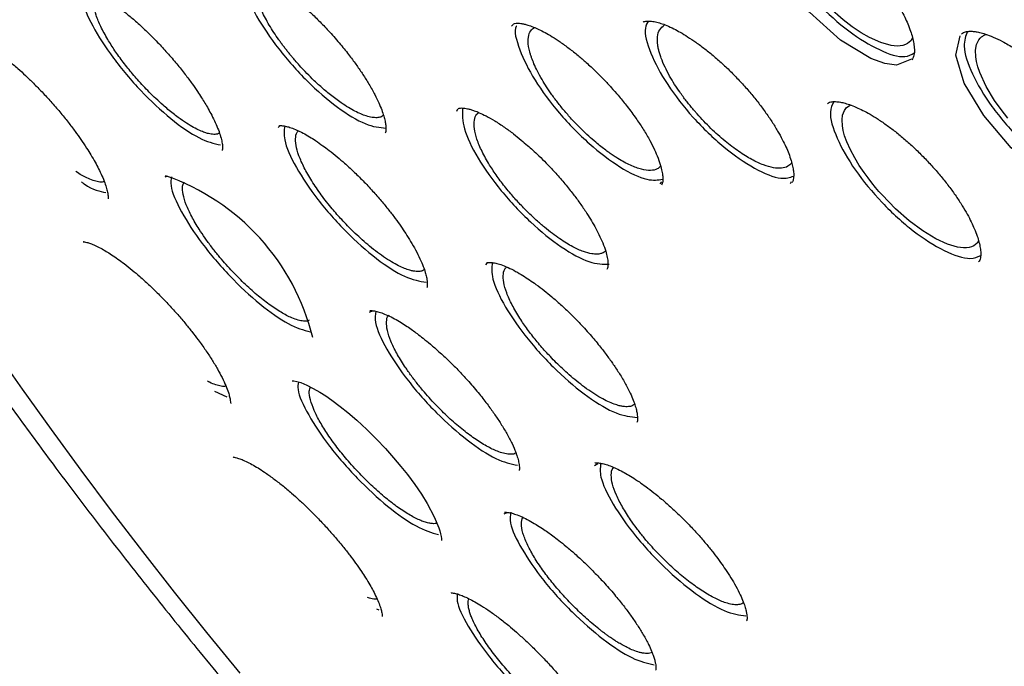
# Model space of a CAD drawing. Header units: millimetres. Extents: x 8 to 1577, y 12 to 2536.
# Tile 16 of 52: x 1313 to 1329, y 879 to 890. Entities that reach past the tile are written whole.
import ezdxf

# ---------------------------------------------------------------- set-up
doc = ezdxf.new("R2010")
doc.units = ezdxf.units.MM

msp = doc.modelspace()

# ---------------------------------------------------------------- linework, layer by layer
at = {"color": 7, "linetype": 'Continuous', "lineweight": 30}
for p, q in [((1320.827, 889.505), (1320.86, 889.534)), ((1319.962, 888.16), (1319.98, 888.194)), ((1326.178, 888.243), (1326.201, 888.255)), ((1317.133, 887.899), (1317.152, 887.921)), ((1315.343, 887.118), (1315.386, 887.132)), ((1323.205, 887.04), (1323.182, 887.005)), ((1325.26, 887.037), (1325.246, 887.005)), ((1320.424, 885.723), (1320.444, 885.752)), ((1318.578, 884.971), (1318.625, 884.993)), ((1316.122, 883.72), (1316.321, 883.633)), ((1322.144, 882.545), (1322.195, 882.576)), ((1320.714, 881.781), (1320.759, 881.8)), ((1318.689, 880.275), (1318.728, 880.258))]:
    msp.add_line(p, q, dxfattribs=at)
at = {"color": 7, "linetype": 'Continuous', "lineweight": 30, "flags": 128}
for points in [[(1327.167, 888.98), (1326.93, 888.886), (1326.743, 888.912), (1326.526, 888.99), (1326.042, 889.285), (1325.552, 889.724), (1325.126, 890.242), (1324.833, 890.758), (1324.714, 891.196), (1324.79, 891.49), (1324.79, 891.49)], [(1327.185, 889.318), (1327.157, 889.272), (1327.107, 889.229), (1327.071, 889.212), (1327.032, 889.199), (1326.99, 889.192), (1326.944, 889.189), (1326.896, 889.191), (1326.845, 889.198), (1326.681, 889.244), (1326.505, 889.324), (1326.371, 889.401), (1326.23, 889.495), (1326.087, 889.605), (1325.87, 889.796)], [(1330.354, 886.895), (1330.139, 886.791), (1329.737, 886.876), (1329.249, 887.152), (1328.75, 887.577), (1328.312, 888.087), (1328.005, 888.602), (1327.873, 889.047), (1327.938, 889.354), (1327.938, 889.354)], [(1328.696, 888.046), (1328.587, 888.184), (1328.485, 888.328), (1328.352, 888.55), (1328.25, 888.771), (1328.221, 888.86), (1328.199, 888.943), (1328.186, 889.021), (1328.183, 889.126), (1328.2, 889.216), (1328.217, 889.257), (1328.235, 889.288), (1328.254, 889.312), (1328.279, 889.335), (1328.297, 889.348), (1328.297, 889.348)], [(1328.231, 886.104), (1328.208, 886.065), (1328.156, 886.025), (1328.12, 886.009), (1328.081, 885.999), (1328.039, 885.993), (1327.994, 885.992), (1327.947, 885.996), (1327.899, 886.003), (1327.74, 886.049), (1327.553, 886.136), (1327.348, 886.26), (1327.132, 886.421), (1326.914, 886.613), (1326.702, 886.83), (1326.651, 886.887), (1326.596, 886.951), (1326.538, 887.022), (1326.479, 887.1), (1326.417, 887.184), (1326.341, 887.297), (1326.268, 887.417), (1326.201, 887.544), (1326.143, 887.673), (1326.109, 887.768), (1326.086, 887.853), (1326.073, 887.928), (1326.068, 888.022), (1326.077, 888.095), (1326.104, 888.167), (1326.14, 888.214), (1326.178, 888.243), (1326.178, 888.243)], [(1316.529, 879.252), (1316.004, 879.896), (1315.489, 880.54), (1314.985, 881.184), (1314.491, 881.828), (1314.009, 882.471), (1313.538, 883.112), (1313.078, 883.752), (1312.631, 884.389)], [(1317.352, 883.887), (1317.352, 883.887), (1317.359, 883.886), (1317.38, 883.884), (1317.428, 883.876), (1317.489, 883.857), (1317.585, 883.819), (1317.689, 883.766), (1317.791, 883.708), (1317.886, 883.647), (1317.985, 883.579), (1318.116, 883.481), (1318.237, 883.383), (1318.378, 883.262), (1318.535, 883.116), (1318.689, 882.964), (1318.831, 882.814), (1318.961, 882.668), (1319.077, 882.53), (1319.18, 882.401), (1319.298, 882.242), (1319.402, 882.089), (1319.494, 881.941), (1319.606, 881.733), (1319.679, 881.558), (1319.695, 881.509), (1319.707, 881.463), (1319.715, 881.421), (1319.719, 881.388), (1319.721, 881.367), (1319.719, 881.357), (1319.719, 881.357)]]:
    msp.add_lwpolyline(points, dxfattribs=at)
at = {"color": 7, "linetype": 'Continuous', "lineweight": 30}
msp.add_arc((1314.16, 883.711), 3.624, 13.7171, 70.8604, dxfattribs=at)
for points, knots in [([(1306.867, 906.096), (1306.817, 906.047), (1306.72, 905.953), (1306.598, 905.825), (1306.502, 905.718), (1306.422, 905.624), (1306.353, 905.541), (1306.294, 905.466), (1306.237, 905.392), (1306.183, 905.319), (1306.128, 905.243), (1306.071, 905.159), (1306.011, 905.07), (1305.955, 904.982), (1305.907, 904.903), (1305.866, 904.833), (1305.829, 904.768), (1305.787, 904.693), (1305.738, 904.599), (1305.68, 904.485), (1305.621, 904.362), (1305.564, 904.234), (1305.512, 904.109), (1305.455, 903.965), (1305.397, 903.804), (1305.34, 903.629), (1305.292, 903.467), (1305.25, 903.314), (1305.214, 903.166), (1305.181, 903.018), (1305.15, 902.865), (1305.123, 902.714), (1305.098, 902.56), (1305.076, 902.398), (1305.055, 902.218), (1305.037, 902.019), (1305.023, 901.82), (1305.014, 901.632), (1305.009, 901.47), (1305.007, 901.325), (1305.007, 901.199), (1305.008, 901.088), (1305.011, 900.964), (1305.016, 900.814), (1305.024, 900.63), (1305.039, 900.398), (1305.063, 900.114), (1305.102, 899.769), (1305.154, 899.386), (1305.21, 899.046), (1305.262, 898.764), (1305.303, 898.557), (1305.345, 898.357), (1305.386, 898.175), (1305.423, 898.015), (1305.456, 897.878), (1305.484, 897.764), (1305.507, 897.673), (1305.525, 897.603), (1305.541, 897.541), (1305.56, 897.47), (1305.584, 897.379), (1305.615, 897.265), (1305.655, 897.122), (1305.705, 896.949), (1305.762, 896.756), (1305.824, 896.556), (1305.886, 896.358), (1305.974, 896.087), (1306.09, 895.747), (1306.235, 895.342), (1306.381, 894.95), (1306.537, 894.552), (1306.708, 894.131), (1306.9, 893.676), (1307.116, 893.188), (1307.357, 892.662), (1307.608, 892.136), (1307.863, 891.62), (1308.11, 891.135), (1308.357, 890.665), (1308.597, 890.22), (1308.828, 889.801), (1309.048, 889.411), (1309.236, 889.083), (1309.394, 888.812), (1309.519, 888.599), (1309.624, 888.423), (1309.699, 888.297), (1309.755, 888.204), (1309.807, 888.119), (1309.871, 888.013), (1309.953, 887.878), (1310.054, 887.713), (1310.177, 887.515), (1310.318, 887.287), (1310.48, 887.03), (1310.661, 886.748), (1310.941, 886.313), (1311.319, 885.738), (1311.828, 884.987), (1312.375, 884.2), (1312.963, 883.379), (1313.61, 882.501), (1314.319, 881.564), (1315.097, 880.569), (1315.889, 879.586), (1316.693, 878.616), (1317.509, 877.658), (1318.383, 876.659), (1319.323, 875.616), (1320.332, 874.529), (1321.36, 873.455), (1322.413, 872.387), (1323.488, 871.329), (1324.584, 870.283), (1325.692, 869.256), (1326.811, 868.251), (1327.859, 867.338), (1328.841, 866.507), (1329.761, 865.75), (1330.702, 864.995), (1331.663, 864.247), (1332.606, 863.534), (1333.52, 862.864), (1334.392, 862.242), (1335.246, 861.652), (1335.929, 861.194), (1336.447, 860.855), (1336.807, 860.622), (1337.163, 860.395), (1337.506, 860.18), (1337.821, 859.984), (1338.097, 859.816), (1338.315, 859.684), (1338.482, 859.584), (1338.612, 859.507), (1338.743, 859.429), (1338.894, 859.34), (1339.075, 859.235), (1339.283, 859.114), (1339.515, 858.982), (1339.765, 858.84), (1340.075, 858.667), (1340.45, 858.462), (1340.893, 858.225), (1341.368, 857.977), (1341.875, 857.721), (1342.423, 857.453), (1342.987, 857.187), (1343.541, 856.938), (1344.047, 856.719), (1344.507, 856.528), (1344.923, 856.363), (1345.295, 856.22), (1345.663, 856.085), (1346.044, 855.95), (1346.456, 855.812), (1346.878, 855.679), (1347.202, 855.584), (1347.419, 855.522), (1347.523, 855.494), (1347.611, 855.47), (1347.685, 855.45), (1347.746, 855.434), (1347.803, 855.419), (1347.87, 855.402), (1347.966, 855.378), (1348.095, 855.346), (1348.26, 855.306), (1348.455, 855.262), (1348.679, 855.213), (1348.961, 855.157), (1349.278, 855.099), (1349.61, 855.046), (1349.908, 855.004), (1350.174, 854.973), (1350.409, 854.95), (1350.614, 854.933), (1350.792, 854.921), (1350.948, 854.913), (1351.088, 854.907), (1351.216, 854.903), (1351.345, 854.901), (1351.485, 854.9), (1351.644, 854.902), (1351.82, 854.906), (1352.045, 854.916), (1352.317, 854.935), (1352.632, 854.969), (1352.96, 855.017), (1353.296, 855.081), (1353.587, 855.152), (1353.834, 855.223), (1354.027, 855.285), (1354.203, 855.348), (1354.357, 855.408), (1354.493, 855.465), (1354.673, 855.546), (1354.907, 855.663), (1355.133, 855.792), (1355.293, 855.893), (1355.384, 855.953), (1355.457, 856.003), (1355.52, 856.047), (1355.583, 856.093), (1355.657, 856.149), (1355.727, 856.203), (1355.786, 856.251), (1355.83, 856.287), (1355.868, 856.319), (1355.901, 856.347), (1355.936, 856.377), (1355.982, 856.417), (1356.046, 856.475), (1356.13, 856.554), (1356.232, 856.653), (1356.304, 856.728), (1356.343, 856.769)], [0, 0, 0, 0, 0.003761, 0.007132, 0.010107, 0.012622, 0.01467, 0.016524, 0.018359, 0.020292, 0.022127, 0.024258, 0.026663, 0.02892, 0.030859, 0.032482, 0.033892, 0.035456, 0.037836, 0.040552, 0.043574, 0.046575, 0.049465, 0.052243, 0.056386, 0.060246, 0.063816, 0.067012, 0.070134, 0.073272, 0.076426, 0.079721, 0.082667, 0.085945, 0.089555, 0.093496, 0.097761, 0.101193, 0.10427, 0.10699, 0.109356, 0.111366, 0.113168, 0.116229, 0.119592, 0.123255, 0.128726, 0.134759, 0.141354, 0.148511, 0.151907, 0.155413, 0.158735, 0.16168, 0.164247, 0.166436, 0.168249, 0.169684, 0.170742, 0.171545, 0.172633, 0.174071, 0.17586, 0.177999, 0.180756, 0.183855, 0.186924, 0.189918, 0.192836, 0.19919, 0.205156, 0.210735, 0.21633, 0.22238, 0.228764, 0.235588, 0.242849, 0.250549, 0.257107, 0.263773, 0.270016, 0.275803, 0.281376, 0.286449, 0.291021, 0.294122, 0.296934, 0.299221, 0.300879, 0.301771, 0.302802, 0.30415, 0.305812, 0.307961, 0.310477, 0.313361, 0.316612, 0.32023, 0.324065, 0.333015, 0.341831, 0.352149, 0.362277, 0.372213, 0.384588, 0.396774, 0.408832, 0.420764, 0.432568, 0.444245, 0.457913, 0.471578, 0.485243, 0.498908, 0.512821, 0.526734, 0.540649, 0.554564, 0.56848, 0.579519, 0.590797, 0.602314, 0.61407, 0.626066, 0.636947, 0.647732, 0.65829, 0.668621, 0.673185, 0.677703, 0.682176, 0.686599, 0.690661, 0.694157, 0.697089, 0.698991, 0.700547, 0.702073, 0.704007, 0.706351, 0.709052, 0.712072, 0.71532, 0.718797, 0.724159, 0.729987, 0.736282, 0.743044, 0.750264, 0.758475, 0.76612, 0.773199, 0.779711, 0.785657, 0.791034, 0.795844, 0.801781, 0.807887, 0.814266, 0.820918, 0.822756, 0.82437, 0.825754, 0.826907, 0.827829, 0.828602, 0.829633, 0.830978, 0.833114, 0.835746, 0.838875, 0.842501, 0.846613, 0.852696, 0.858292, 0.863401, 0.868022, 0.872154, 0.875798, 0.878912, 0.881737, 0.884285, 0.886555, 0.888819, 0.891412, 0.894373, 0.897705, 0.901406, 0.907282, 0.913569, 0.920222, 0.927241, 0.934574, 0.938971, 0.943317, 0.947267, 0.950773, 0.953834, 0.956649, 0.963425, 0.970404, 0.973008, 0.975289, 0.977201, 0.978438, 0.980014, 0.981929, 0.984073, 0.985358, 0.986492, 0.987475, 0.988309, 0.989063, 0.990121, 0.991834, 0.994051, 0.996773, 1, 1, 1, 1]), ([(1324.803, 891.505), (1324.814, 891.513), (1324.833, 891.528), (1324.87, 891.537), (1324.906, 891.542), (1324.945, 891.542), (1324.993, 891.538), (1325.061, 891.527), (1325.158, 891.499), (1325.264, 891.458), (1325.378, 891.404), (1325.495, 891.34), (1325.626, 891.259), (1325.767, 891.162), (1325.911, 891.051), (1326.056, 890.929), (1326.2, 890.796), (1326.339, 890.656), (1326.474, 890.509), (1326.601, 890.358), (1326.72, 890.205), (1326.829, 890.052), (1326.922, 889.906), (1327, 889.771), (1327.061, 889.651), (1327.113, 889.536), (1327.154, 889.428), (1327.186, 889.322), (1327.202, 889.243), (1327.211, 889.182), (1327.214, 889.133), (1327.214, 889.086), (1327.208, 889.041), (1327.196, 889.002), (1327.181, 888.983), (1327.173, 888.973)], [0, 0, 0, 0, 0.041277, 0.074563, 0.099755, 0.11835, 0.136131, 0.165062, 0.195191, 0.229228, 0.25737, 0.287751, 0.320357, 0.354745, 0.389299, 0.423855, 0.458427, 0.493033, 0.527681, 0.562363, 0.597073, 0.631815, 0.665479, 0.696781, 0.725552, 0.751844, 0.783103, 0.811182, 0.842543, 0.859832, 0.878205, 0.9004, 0.928241, 0.961496, 1, 1, 1, 1]), ([(1324.898, 891.54), (1324.871, 891.478), (1324.808, 891.33), (1324.935, 890.91), (1325.232, 890.387), (1325.67, 889.857), (1326.177, 889.403), (1326.668, 889.106), (1327.043, 888.987), (1327.166, 889.055), (1327.212, 889.08)], [0, 0, 0, 0, 0.098236, 0.235257, 0.37228, 0.509279, 0.646283, 0.783352, 0.920446, 1, 1, 1, 1]), ([(1316.503, 890.387), (1316.507, 890.389), (1316.513, 890.393), (1316.534, 890.395), (1316.573, 890.394), (1316.639, 890.384), (1316.724, 890.357), (1316.826, 890.315), (1316.942, 890.255), (1317.053, 890.189), (1317.158, 890.118), (1317.268, 890.039), (1317.383, 889.949), (1317.511, 889.841), (1317.648, 889.717), (1317.797, 889.573), (1317.959, 889.403), (1318.117, 889.222), (1318.26, 889.043), (1318.376, 888.885), (1318.479, 888.734), (1318.577, 888.579), (1318.661, 888.428), (1318.727, 888.292), (1318.774, 888.178), (1318.806, 888.081), (1318.827, 888.001), (1318.838, 887.928), (1318.841, 887.871), (1318.839, 887.829), (1318.831, 887.816), (1318.827, 887.808)], [0, 0, 0, 0, 0.040457, 0.074996, 0.10359, 0.138768, 0.171174, 0.210265, 0.244734, 0.275575, 0.302886, 0.327831, 0.359231, 0.388171, 0.421705, 0.459776, 0.497944, 0.543807, 0.583994, 0.618504, 0.650223, 0.68614, 0.726544, 0.759608, 0.791649, 0.821553, 0.849381, 0.875512, 0.90779, 0.94933, 1, 1, 1, 1]), ([(1316.583, 890.391), (1316.576, 890.308), (1316.561, 890.129), (1316.768, 889.672), (1317.123, 889.144), (1317.585, 888.623), (1318.076, 888.2), (1318.536, 887.918), (1318.739, 887.899), (1318.841, 887.89)], [0, 0, 0, 0, 0.125822, 0.271426, 0.417005, 0.562594, 0.708248, 0.853924, 1, 1, 1, 1]), ([(1318.792, 888.088), (1318.781, 888.08), (1318.756, 888.06), (1318.696, 888.053), (1318.62, 888.057), (1318.508, 888.084), (1318.38, 888.138), (1318.244, 888.215), (1318.142, 888.281), (1318.046, 888.35), (1317.962, 888.415), (1317.883, 888.48), (1317.786, 888.564), (1317.678, 888.665), (1317.566, 888.778), (1317.476, 888.874), (1317.408, 888.952), (1317.36, 889.008), (1317.321, 889.055), (1317.286, 889.098), (1317.248, 889.146), (1317.212, 889.194), (1317.176, 889.242), (1317.097, 889.352), (1316.987, 889.522), (1316.871, 889.739), (1316.794, 889.931), (1316.757, 890.094), (1316.763, 890.218), (1316.788, 890.291), (1316.82, 890.31), (1316.826, 890.313)], [0, 0, 0, 0, 0.028353, 0.064093, 0.102516, 0.143617, 0.210213, 0.245806, 0.282895, 0.310535, 0.336605, 0.361109, 0.384046, 0.425207, 0.460126, 0.48881, 0.511262, 0.527487, 0.537486, 0.55102, 0.564512, 0.577962, 0.591371, 0.604739, 0.670846, 0.735936, 0.800021, 0.863113, 0.925226, 0.986369, 1, 1, 1, 1]), ([(1313.939, 890.125), (1313.94, 890.125), (1313.941, 890.126), (1313.954, 890.126), (1313.988, 890.124), (1314.034, 890.115), (1314.097, 890.097), (1314.191, 890.058), (1314.312, 889.996), (1314.452, 889.91), (1314.595, 889.81), (1314.734, 889.702), (1314.88, 889.579), (1315.044, 889.428), (1315.212, 889.26), (1315.376, 889.082), (1315.523, 888.912), (1315.655, 888.746), (1315.764, 888.6), (1315.85, 888.477), (1315.916, 888.375), (1315.973, 888.283), (1316.027, 888.191), (1316.083, 888.087), (1316.138, 887.973), (1316.187, 887.858), (1316.223, 887.753), (1316.244, 887.665), (1316.251, 887.598), (1316.249, 887.559), (1316.247, 887.54), (1316.245, 887.536), (1316.244, 887.534)], [0, 0, 0, 0, 0.046128, 0.081912, 0.107623, 0.130681, 0.16062, 0.193409, 0.232426, 0.27435, 0.312287, 0.346009, 0.380396, 0.420634, 0.466731, 0.505121, 0.54597, 0.583305, 0.615865, 0.643689, 0.666793, 0.685899, 0.707641, 0.733604, 0.763752, 0.797269, 0.831403, 0.865902, 0.900664, 0.928042, 0.961201, 1, 1, 1, 1]), ([(1314.03, 890.115), (1314.021, 890.061), (1313.997, 889.923), (1314.172, 889.518), (1314.503, 889.001), (1314.951, 888.47), (1315.435, 888.019), (1315.899, 887.697), (1316.112, 887.647), (1316.219, 887.622)], [0, 0, 0, 0, 0.097173, 0.24753, 0.39796, 0.548436, 0.69893, 0.849428, 1, 1, 1, 1]), ([(1316.201, 887.812), (1316.192, 887.805), (1316.176, 887.794), (1316.143, 887.791), (1316.111, 887.79), (1316.072, 887.793), (1316.025, 887.802), (1315.965, 887.82), (1315.887, 887.851), (1315.79, 887.899), (1315.676, 887.968), (1315.566, 888.044), (1315.467, 888.119), (1315.387, 888.185), (1315.296, 888.263), (1315.197, 888.354), (1315.06, 888.487), (1314.91, 888.648), (1314.774, 888.809), (1314.678, 888.932), (1314.609, 889.025), (1314.545, 889.116), (1314.486, 889.206), (1314.406, 889.336), (1314.318, 889.499), (1314.242, 889.681), (1314.203, 889.836), (1314.199, 889.964), (1314.23, 890.016), (1314.246, 890.043)], [0, 0, 0, 0, 0.025902, 0.0426, 0.061388, 0.082266, 0.10523, 0.13028, 0.164514, 0.201996, 0.242718, 0.286674, 0.313603, 0.339584, 0.36462, 0.400393, 0.434045, 0.494933, 0.547394, 0.574429, 0.601221, 0.627772, 0.654083, 0.680154, 0.744206, 0.806788, 0.869276, 0.933741, 1, 1, 1, 1]), ([(1320.869, 889.543), (1320.872, 889.545), (1320.884, 889.551), (1320.918, 889.553), (1320.975, 889.549), (1321.03, 889.539), (1321.094, 889.521), (1321.171, 889.495), (1321.264, 889.454), (1321.364, 889.403), (1321.476, 889.337), (1321.603, 889.254), (1321.741, 889.155), (1321.88, 889.045), (1322.021, 888.923), (1322.159, 888.796), (1322.292, 888.663), (1322.41, 888.535), (1322.528, 888.4), (1322.656, 888.243), (1322.783, 888.074), (1322.9, 887.899), (1322.999, 887.736), (1323.079, 887.584), (1323.143, 887.441), (1323.188, 887.315), (1323.216, 887.206), (1323.226, 887.13), (1323.228, 887.077), (1323.225, 887.036), (1323.219, 887.006), (1323.209, 886.993), (1323.204, 886.986)], [0, 0, 0, 0, 0.0177113, 0.0650008, 0.0918101, 0.1159249, 0.1386232, 0.1699552, 0.1980037, 0.2262522, 0.2571142, 0.2905986, 0.3266863, 0.362329, 0.3947409, 0.4328937, 0.4659991, 0.4966383, 0.5266401, 0.5633373, 0.6076229, 0.6458153, 0.6872786, 0.7263115, 0.7617471, 0.8034627, 0.8390384, 0.8714496, 0.8954732, 0.9213277, 0.9560434, 1, 1, 1, 1]), ([(1322.916, 889.57), (1322.919, 889.572), (1322.929, 889.579), (1322.953, 889.584), (1322.986, 889.587), (1323.025, 889.586), (1323.067, 889.581), (1323.121, 889.572), (1323.192, 889.552), (1323.291, 889.516), (1323.395, 889.468), (1323.507, 889.408), (1323.623, 889.337), (1323.754, 889.25), (1323.895, 889.145), (1324.041, 889.026), (1324.188, 888.896), (1324.333, 888.757), (1324.473, 888.61), (1324.607, 888.459), (1324.733, 888.304), (1324.85, 888.148), (1324.956, 887.994), (1325.047, 887.846), (1325.121, 887.712), (1325.179, 887.593), (1325.226, 887.481), (1325.261, 887.379), (1325.286, 887.285), (1325.297, 887.218), (1325.302, 887.168), (1325.302, 887.126), (1325.299, 887.088), (1325.291, 887.052), (1325.279, 887.036), (1325.273, 887.028)], [0, 0, 0, 0, 0.016616, 0.049729, 0.077304, 0.099232, 0.117698, 0.135162, 0.167019, 0.19623, 0.229219, 0.256959, 0.287272, 0.320146, 0.355464, 0.391453, 0.427421, 0.463381, 0.499349, 0.535341, 0.571354, 0.60738, 0.643423, 0.678758, 0.711687, 0.741941, 0.769562, 0.802364, 0.831117, 0.859679, 0.877134, 0.895421, 0.921191, 0.95618, 1, 1, 1, 1]), ([(1323.001, 889.586), (1322.98, 889.553), (1322.915, 889.447), (1323.014, 889.087), (1323.279, 888.585), (1323.696, 888.05), (1324.192, 887.572), (1324.688, 887.231), (1325.092, 887.063), (1325.239, 887.109), (1325.301, 887.128)], [0, 0, 0, 0, 0.065101, 0.204185, 0.343272, 0.482334, 0.621402, 0.760533, 0.899689, 1, 1, 1, 1]), ([(1325.27, 887.339), (1325.251, 887.319), (1325.211, 887.276), (1325.112, 887.25), (1324.983, 887.256), (1324.823, 887.301), (1324.638, 887.387), (1324.432, 887.515), (1324.211, 887.681), (1323.986, 887.883), (1323.827, 888.049), (1323.732, 888.158), (1323.691, 888.207), (1323.646, 888.261), (1323.597, 888.323), (1323.546, 888.39), (1323.483, 888.478), (1323.41, 888.588), (1323.331, 888.72), (1323.258, 888.861), (1323.209, 888.977), (1323.179, 889.066), (1323.162, 889.127), (1323.15, 889.186), (1323.143, 889.24), (1323.141, 889.29), (1323.145, 889.367), (1323.17, 889.457), (1323.224, 889.5), (1323.251, 889.521)], [0, 0, 0, 0, 0.047464, 0.100078, 0.154456, 0.210594, 0.268484, 0.328117, 0.389487, 0.452582, 0.517392, 0.52883, 0.541881, 0.556542, 0.572814, 0.590696, 0.610184, 0.64242, 0.678262, 0.717702, 0.760733, 0.781335, 0.801818, 0.822181, 0.842426, 0.862553, 0.882562, 0.941802, 1, 1, 1, 1]), ([(1312.142, 889.365), (1312.141, 889.365), (1312.141, 889.363), (1312.166, 889.361), (1312.234, 889.344), (1312.315, 889.312), (1312.399, 889.272), (1312.493, 889.219), (1312.6, 889.151), (1312.723, 889.065), (1312.863, 888.956), (1312.998, 888.842), (1313.13, 888.722), (1313.258, 888.598), (1313.393, 888.46), (1313.533, 888.308), (1313.672, 888.148), (1313.801, 887.989), (1313.912, 887.843), (1314.009, 887.706), (1314.092, 887.582), (1314.168, 887.461), (1314.231, 887.351), (1314.29, 887.24), (1314.342, 887.13), (1314.386, 887.023), (1314.416, 886.931), (1314.432, 886.857), (1314.437, 886.805), (1314.436, 886.779), (1314.435, 886.771), (1314.436, 886.771), (1314.437, 886.771)], [0, 0, 0, 0, 0.022029, 0.071986, 0.118036, 0.151022, 0.18281, 0.2135, 0.243506, 0.282473, 0.320247, 0.35889, 0.390259, 0.423687, 0.459167, 0.496663, 0.536126, 0.574729, 0.609018, 0.639021, 0.672389, 0.698902, 0.72956, 0.757726, 0.79028, 0.825391, 0.859874, 0.893642, 0.926828, 0.953188, 0.984945, 1, 1, 1, 1]), ([(1320.907, 889.507), (1320.906, 889.505), (1320.86, 889.437), (1320.945, 889.137), (1321.174, 888.659), (1321.575, 888.12), (1322.059, 887.626), (1322.555, 887.252), (1322.982, 887.043), (1323.151, 887.068), (1323.227, 887.079)], [0, 0, 0, 0, 0.003925, 0.149715, 0.295509, 0.441277, 0.587052, 0.732892, 0.878756, 1, 1, 1, 1]), ([(1323.193, 887.288), (1323.177, 887.271), (1323.138, 887.231), (1323.035, 887.213), (1322.892, 887.231), (1322.717, 887.294), (1322.565, 887.376), (1322.455, 887.447), (1322.391, 887.49), (1322.321, 887.54), (1322.245, 887.599), (1322.156, 887.672), (1322.052, 887.763), (1321.934, 887.874), (1321.811, 888), (1321.688, 888.138), (1321.573, 888.278), (1321.471, 888.414), (1321.386, 888.54), (1321.308, 888.666), (1321.24, 888.789), (1321.186, 888.904), (1321.153, 888.989), (1321.132, 889.051), (1321.119, 889.098), (1321.108, 889.142), (1321.093, 889.225), (1321.091, 889.333), (1321.123, 889.434), (1321.173, 889.468), (1321.194, 889.483)], [0, 0, 0, 0, 0.0418645, 0.0999665, 0.1597189, 0.2211129, 0.284139, 0.3011599, 0.3197914, 0.3400324, 0.3618812, 0.3853363, 0.4169064, 0.4509785, 0.4875482, 0.5266109, 0.5653724, 0.6017128, 0.6356357, 0.667144, 0.7053937, 0.7393655, 0.7690639, 0.7849599, 0.8007605, 0.8164658, 0.832076, 0.8934751, 0.953376, 1, 1, 1, 1]), ([(1327.963, 889.383), (1327.973, 889.391), (1327.99, 889.405), (1328.022, 889.415), (1328.052, 889.421), (1328.083, 889.424), (1328.121, 889.424), (1328.174, 889.42), (1328.25, 889.406), (1328.345, 889.379), (1328.466, 889.333), (1328.617, 889.261), (1328.781, 889.166), (1328.946, 889.056), (1329.103, 888.939), (1329.26, 888.808), (1329.415, 888.666), (1329.565, 888.515), (1329.709, 888.357), (1329.845, 888.195), (1329.969, 888.032), (1330.076, 887.875), (1330.164, 887.731), (1330.233, 887.603), (1330.291, 887.482), (1330.337, 887.369), (1330.373, 887.258), (1330.392, 887.175), (1330.403, 887.109), (1330.408, 887.056), (1330.408, 887.004), (1330.402, 886.956), (1330.389, 886.914), (1330.373, 886.893), (1330.364, 886.882)], [0, 0, 0, 0, 0.037017, 0.066462, 0.088242, 0.103886, 0.119103, 0.144595, 0.170314, 0.19935, 0.23361, 0.273156, 0.317995, 0.354651, 0.391654, 0.428708, 0.465831, 0.503046, 0.54035, 0.577731, 0.615186, 0.651411, 0.684852, 0.715301, 0.742804, 0.774966, 0.803354, 0.835847, 0.854107, 0.873711, 0.897175, 0.926196, 0.960513, 1, 1, 1, 1]), ([(1328.054, 889.421), (1328.028, 889.351), (1327.967, 889.19), (1328.108, 888.756), (1328.419, 888.234), (1328.868, 887.711), (1329.383, 887.271), (1329.877, 886.991), (1330.247, 886.889), (1330.364, 886.963), (1330.405, 886.989)], [0, 0, 0, 0, 0.106311, 0.242959, 0.379608, 0.516234, 0.652867, 0.789564, 0.926286, 1, 1, 1, 1]), ([(1328.297, 889.348), (1328.305, 889.353), (1328.319, 889.361), (1328.338, 889.37), (1328.349, 889.374), (1328.352, 889.375)], [0, 0, 0, 0, 0.4348622, 0.866584, 1, 1, 1, 1]), ([(1325.836, 888.277), (1325.846, 888.285), (1325.865, 888.299), (1325.903, 888.307), (1325.941, 888.31), (1325.982, 888.308), (1326.031, 888.303), (1326.096, 888.29), (1326.188, 888.263), (1326.288, 888.223), (1326.398, 888.171), (1326.513, 888.108), (1326.643, 888.029), (1326.784, 887.932), (1326.931, 887.821), (1327.08, 887.697), (1327.227, 887.563), (1327.371, 887.421), (1327.509, 887.273), (1327.64, 887.121), (1327.763, 886.966), (1327.875, 886.812), (1327.972, 886.663), (1328.052, 886.527), (1328.115, 886.405), (1328.168, 886.289), (1328.209, 886.182), (1328.24, 886.08), (1328.256, 886.006), (1328.263, 885.951), (1328.266, 885.908), (1328.265, 885.867), (1328.261, 885.829), (1328.251, 885.795), (1328.239, 885.779), (1328.232, 885.77)], [0, 0, 0, 0, 0.0454199, 0.0811037, 0.1068767, 0.1246153, 0.1415586, 0.169403, 0.1976012, 0.2297895, 0.2568636, 0.2864597, 0.3185698, 0.3530813, 0.3882641, 0.4234374, 0.4586107, 0.4938035, 0.5290308, 0.5642894, 0.599572, 0.6348804, 0.6695052, 0.7017774, 0.7314362, 0.7585197, 0.7906932, 0.8191264, 0.8494463, 0.8657681, 0.8828555, 0.9034664, 0.9299828, 0.9622394, 1, 1, 1, 1]), ([(1325.935, 888.308), (1325.911, 888.259), (1325.847, 888.13), (1325.967, 887.738), (1326.255, 887.227), (1326.691, 886.698), (1327.198, 886.239), (1327.694, 885.927), (1328.082, 885.79), (1328.214, 885.85), (1328.265, 885.873)], [0, 0, 0, 0, 0.084821, 0.22273, 0.360642, 0.49853, 0.636423, 0.774381, 0.912365, 1, 1, 1, 1]), ([(1319.982, 888.196), (1319.986, 888.199), (1319.995, 888.205), (1320.018, 888.208), (1320.05, 888.209), (1320.09, 888.205), (1320.133, 888.198), (1320.181, 888.186), (1320.244, 888.165), (1320.324, 888.133), (1320.432, 888.082), (1320.565, 888.006), (1320.712, 887.91), (1320.853, 887.806), (1320.975, 887.708), (1321.077, 887.621), (1321.171, 887.538), (1321.27, 887.445), (1321.386, 887.33), (1321.52, 887.188), (1321.659, 887.029), (1321.788, 886.87), (1321.904, 886.716), (1321.999, 886.577), (1322.082, 886.446), (1322.153, 886.324), (1322.22, 886.197), (1322.28, 886.062), (1322.323, 885.941), (1322.349, 885.837), (1322.359, 885.755), (1322.358, 885.7), (1322.353, 885.668), (1322.345, 885.657), (1322.341, 885.651)], [0, 0, 0, 0, 0.041466, 0.075563, 0.102201, 0.122761, 0.141349, 0.162102, 0.182374, 0.208013, 0.239367, 0.276503, 0.316549, 0.351704, 0.38146, 0.405753, 0.425627, 0.449052, 0.477637, 0.511381, 0.550143, 0.587396, 0.619636, 0.654792, 0.682072, 0.710671, 0.742698, 0.778208, 0.819107, 0.853558, 0.891249, 0.921426, 0.957684, 1, 1, 1, 1]), ([(1320.052, 888.208), (1320.05, 888.107), (1320.045, 887.903), (1320.277, 887.421), (1320.651, 886.893), (1321.128, 886.385), (1321.625, 885.984), (1322.085, 885.731), (1322.281, 885.733), (1322.379, 885.734)], [0, 0, 0, 0, 0.139846, 0.283115, 0.426358, 0.569611, 0.712927, 0.856266, 1, 1, 1, 1]), ([(1322.319, 885.945), (1322.304, 885.93), (1322.283, 885.911), (1322.243, 885.9), (1322.215, 885.894), (1322.182, 885.892), (1322.144, 885.893), (1322.077, 885.901), (1321.967, 885.93), (1321.797, 886.006), (1321.628, 886.109), (1321.476, 886.219), (1321.351, 886.318), (1321.221, 886.431), (1321.086, 886.559), (1320.949, 886.699), (1320.834, 886.829), (1320.741, 886.941), (1320.669, 887.033), (1320.602, 887.125), (1320.54, 887.215), (1320.454, 887.349), (1320.358, 887.521), (1320.276, 887.717), (1320.234, 887.885), (1320.235, 888.018), (1320.263, 888.103), (1320.303, 888.128), (1320.316, 888.136)], [0, 0, 0, 0, 0.040234, 0.055146, 0.071105, 0.088113, 0.106168, 0.125269, 0.177546, 0.236324, 0.30158, 0.336683, 0.373404, 0.411741, 0.451688, 0.493245, 0.536406, 0.561859, 0.587242, 0.612557, 0.637804, 0.662985, 0.725562, 0.78774, 0.849531, 0.910945, 0.971994, 1, 1, 1, 1]), ([(1317.145, 887.926), (1317.147, 887.926), (1317.15, 887.928), (1317.166, 887.929), (1317.199, 887.928), (1317.259, 887.919), (1317.336, 887.897), (1317.425, 887.861), (1317.524, 887.813), (1317.625, 887.756), (1317.729, 887.69), (1317.833, 887.617), (1317.948, 887.531), (1318.064, 887.438), (1318.192, 887.328), (1318.329, 887.202), (1318.478, 887.055), (1318.627, 886.898), (1318.763, 886.742), (1318.882, 886.596), (1318.986, 886.461), (1319.075, 886.337), (1319.157, 886.215), (1319.236, 886.089), (1319.314, 885.954), (1319.381, 885.82), (1319.431, 885.701), (1319.464, 885.605), (1319.483, 885.53), (1319.494, 885.464), (1319.496, 885.412), (1319.494, 885.377), (1319.49, 885.369), (1319.487, 885.365)], [0, 0, 0, 0, 0.038759, 0.071756, 0.098937, 0.132717, 0.165565, 0.197706, 0.229105, 0.258525, 0.284713, 0.314507, 0.33976, 0.370992, 0.399785, 0.433154, 0.471052, 0.509508, 0.545266, 0.578349, 0.608771, 0.636528, 0.662918, 0.692627, 0.726057, 0.762774, 0.797416, 0.828309, 0.855567, 0.879571, 0.914248, 0.954397, 1, 1, 1, 1]), ([(1317.235, 887.921), (1317.226, 887.856), (1317.207, 887.701), (1317.398, 887.277), (1317.744, 886.758), (1318.203, 886.236), (1318.695, 885.801), (1319.162, 885.5), (1319.372, 885.465), (1319.478, 885.447)], [0, 0, 0, 0, 0.109787, 0.25806, 0.406308, 0.554567, 0.702893, 0.851243, 1, 1, 1, 1]), ([(1319.453, 885.651), (1319.442, 885.642), (1319.426, 885.628), (1319.391, 885.621), (1319.358, 885.617), (1319.319, 885.618), (1319.272, 885.624), (1319.212, 885.638), (1319.135, 885.665), (1319.038, 885.708), (1318.926, 885.77), (1318.803, 885.849), (1318.676, 885.941), (1318.554, 886.04), (1318.438, 886.142), (1318.299, 886.272), (1318.148, 886.427), (1318.006, 886.588), (1317.899, 886.72), (1317.814, 886.832), (1317.736, 886.943), (1317.64, 887.089), (1317.54, 887.265), (1317.455, 887.457), (1317.408, 887.623), (1317.406, 887.752), (1317.423, 887.827), (1317.451, 887.845), (1317.453, 887.846)], [0, 0, 0, 0, 0.029402, 0.046755, 0.065983, 0.087083, 0.110054, 0.134895, 0.168565, 0.205147, 0.244634, 0.287022, 0.327615, 0.365801, 0.401583, 0.434965, 0.494477, 0.544447, 0.57643, 0.608438, 0.640472, 0.672532, 0.736665, 0.800924, 0.865322, 0.929871, 0.994584, 1, 1, 1, 1]), ([(1314.376, 887.044), (1314.37, 887.041), (1314.348, 887.029), (1314.286, 887.037), (1314.201, 887.057), (1314.083, 887.109), (1313.99, 887.156), (1313.926, 887.201), (1313.925, 887.202)], [0, 0, 0, 0, 0.070986, 0.276592, 0.482099, 0.687503, 0.99513, 1, 1, 1, 1]), ([(1314.018, 887.036), (1314.032, 887.026), (1314.194, 886.907), (1314.303, 886.887), (1314.402, 886.868)], [0, 0, 0, 0, 0.084342, 1, 1, 1, 1]), ([(1315.444, 887.118), (1315.436, 887.075), (1315.412, 886.953), (1315.581, 886.572), (1315.909, 886.065), (1316.358, 885.537), (1316.846, 885.083), (1317.315, 884.751), (1317.532, 884.691), (1317.641, 884.661)], [0, 0, 0, 0, 0.0834443, 0.2360887, 0.3888053, 0.541569, 0.6943496, 0.8471345, 1, 1, 1, 1]), ([(1317.622, 884.846), (1317.617, 884.842), (1317.596, 884.828), (1317.535, 884.831), (1317.451, 884.845), (1317.334, 884.887), (1317.182, 884.965), (1316.993, 885.09), (1316.793, 885.247), (1316.588, 885.432), (1316.381, 885.642), (1316.209, 885.838), (1316.074, 886.008), (1315.971, 886.149), (1315.862, 886.312), (1315.756, 886.493), (1315.669, 886.681), (1315.62, 886.844), (1315.608, 886.967), (1315.633, 887.015), (1315.644, 887.036)], [0, 0, 0, 0, 0.01545, 0.060306, 0.105142, 0.149956, 0.217075, 0.284141, 0.349073, 0.415476, 0.483357, 0.552723, 0.594414, 0.636661, 0.679466, 0.744675, 0.811158, 0.87893, 0.948003, 1, 1, 1, 1]), ([(1314.045, 886.089), (1314.044, 886.088), (1314.044, 886.086), (1314.059, 886.086), (1314.099, 886.08), (1314.157, 886.062), (1314.231, 886.032), (1314.316, 885.99), (1314.404, 885.94), (1314.495, 885.883), (1314.589, 885.818), (1314.699, 885.737), (1314.816, 885.645), (1314.946, 885.534), (1315.084, 885.408), (1315.233, 885.264), (1315.383, 885.109), (1315.522, 884.956), (1315.649, 884.808), (1315.763, 884.668), (1315.874, 884.524), (1315.981, 884.375), (1316.083, 884.221), (1316.171, 884.074), (1316.246, 883.934), (1316.305, 883.807), (1316.342, 883.707), (1316.365, 883.624), (1316.375, 883.566), (1316.379, 883.534), (1316.38, 883.531), (1316.38, 883.529)], [0, 0, 0, 0, 0.01763, 0.042883, 0.074219, 0.10561, 0.137206, 0.168903, 0.19818, 0.223961, 0.252836, 0.280125, 0.314971, 0.346255, 0.381983, 0.421878, 0.461321, 0.498713, 0.534008, 0.567185, 0.598253, 0.636666, 0.674624, 0.713021, 0.751835, 0.790746, 0.829509, 0.858815, 0.895757, 0.942938, 1, 1, 1, 1]), ([(1320.439, 885.755), (1320.442, 885.757), (1320.448, 885.761), (1320.469, 885.763), (1320.509, 885.763), (1320.575, 885.753), (1320.663, 885.727), (1320.768, 885.686), (1320.889, 885.625), (1321.005, 885.558), (1321.113, 885.487), (1321.226, 885.408), (1321.343, 885.32), (1321.473, 885.213), (1321.613, 885.091), (1321.765, 884.949), (1321.93, 884.781), (1322.09, 884.604), (1322.236, 884.427), (1322.355, 884.271), (1322.46, 884.123), (1322.559, 883.971), (1322.644, 883.823), (1322.712, 883.69), (1322.759, 883.579), (1322.793, 883.484), (1322.813, 883.407), (1322.825, 883.337), (1322.828, 883.284), (1322.826, 883.245), (1322.819, 883.234), (1322.816, 883.227)], [0, 0, 0, 0, 0.040087, 0.07436, 0.102793, 0.13794, 0.170554, 0.210302, 0.245762, 0.277338, 0.305027, 0.330025, 0.361418, 0.390355, 0.423887, 0.461956, 0.500128, 0.54599, 0.586173, 0.620682, 0.652396, 0.688309, 0.728707, 0.761764, 0.793791, 0.823676, 0.851483, 0.877584, 0.909552, 0.950399, 1, 1, 1, 1]), ([(1320.523, 885.759), (1320.517, 885.68), (1320.503, 885.507), (1320.713, 885.063), (1321.074, 884.544), (1321.546, 884.031), (1322.045, 883.614), (1322.513, 883.335), (1322.72, 883.316), (1322.823, 883.306)], [0, 0, 0, 0, 0.122294, 0.268484, 0.41465, 0.560825, 0.707067, 0.853332, 1, 1, 1, 1]), ([(1322.773, 883.513), (1322.764, 883.504), (1322.748, 883.489), (1322.714, 883.481), (1322.681, 883.476), (1322.64, 883.475), (1322.593, 883.48), (1322.532, 883.492), (1322.454, 883.516), (1322.357, 883.557), (1322.244, 883.615), (1322.119, 883.691), (1321.991, 883.781), (1321.866, 883.878), (1321.747, 883.977), (1321.607, 884.105), (1321.454, 884.257), (1321.316, 884.408), (1321.22, 884.524), (1321.149, 884.612), (1321.082, 884.701), (1321.02, 884.79), (1320.933, 884.92), (1320.835, 885.09), (1320.748, 885.282), (1320.7, 885.45), (1320.697, 885.582), (1320.713, 885.659), (1320.742, 885.679), (1320.745, 885.681)], [0, 0, 0, 0, 0.026952, 0.044579, 0.064025, 0.085289, 0.108369, 0.133263, 0.166922, 0.203408, 0.242714, 0.284836, 0.325721, 0.364126, 0.400052, 0.433503, 0.492934, 0.542525, 0.568209, 0.593901, 0.619602, 0.645313, 0.671035, 0.735302, 0.799652, 0.864094, 0.928641, 0.993304, 1, 1, 1, 1]), ([(1318.583, 884.998), (1318.583, 884.999), (1318.585, 884.999), (1318.598, 884.999), (1318.63, 884.998), (1318.69, 884.988), (1318.77, 884.964), (1318.865, 884.925), (1318.97, 884.873), (1319.073, 884.813), (1319.169, 884.752), (1319.255, 884.693), (1319.34, 884.63), (1319.436, 884.556), (1319.551, 884.462), (1319.687, 884.343), (1319.841, 884.2), (1319.999, 884.041), (1320.163, 883.863), (1320.317, 883.682), (1320.454, 883.506), (1320.567, 883.349), (1320.667, 883.198), (1320.76, 883.044), (1320.84, 882.891), (1320.896, 882.76), (1320.93, 882.658), (1320.947, 882.586), (1320.954, 882.533), (1320.955, 882.49), (1320.953, 882.469), (1320.952, 882.466), (1320.951, 882.464)], [0, 0, 0, 0, 0.038314, 0.071087, 0.098229, 0.132726, 0.166758, 0.20046, 0.233553, 0.263359, 0.289102, 0.310719, 0.329891, 0.353173, 0.38121, 0.413991, 0.451482, 0.492257, 0.530418, 0.576221, 0.616294, 0.650633, 0.684459, 0.722524, 0.764632, 0.803886, 0.836754, 0.867129, 0.891182, 0.918068, 0.954215, 1, 1, 1, 1]), ([(1318.679, 884.988), (1318.671, 884.934), (1318.65, 884.796), (1318.834, 884.395), (1319.176, 883.886), (1319.637, 883.366), (1320.132, 882.927), (1320.604, 882.615), (1320.819, 882.57), (1320.926, 882.548)], [0, 0, 0, 0, 0.097561, 0.247869, 0.398153, 0.548446, 0.69881, 0.849199, 1, 1, 1, 1]), ([(1320.899, 882.746), (1320.893, 882.741), (1320.872, 882.723), (1320.812, 882.72), (1320.728, 882.729), (1320.613, 882.763), (1320.461, 882.833), (1320.271, 882.949), (1320.067, 883.099), (1319.858, 883.278), (1319.648, 883.483), (1319.473, 883.675), (1319.335, 883.842), (1319.229, 883.982), (1319.116, 884.145), (1319.005, 884.327), (1318.912, 884.518), (1318.855, 884.688), (1318.845, 884.823), (1318.857, 884.904), (1318.887, 884.924), (1318.891, 884.926)], [0, 0, 0, 0, 0.018013, 0.061518, 0.105002, 0.148466, 0.213562, 0.278608, 0.342135, 0.406701, 0.472313, 0.538977, 0.579245, 0.620084, 0.661497, 0.724647, 0.789105, 0.854883, 0.921993, 0.990449, 1, 1, 1, 1]), ([(1316.305, 883.801), (1316.303, 883.801), (1316.283, 883.794), (1316.23, 883.799), (1316.144, 883.821), (1316.072, 883.847), (1316.024, 883.875), (1316.014, 883.881)], [0, 0, 0, 0, 0.030521, 0.327973, 0.625284, 0.92245, 1, 1, 1, 1]), ([(1317.455, 883.868), (1317.448, 883.831), (1317.426, 883.719), (1317.595, 883.354), (1317.924, 882.856), (1318.378, 882.333), (1318.87, 881.88), (1319.343, 881.546), (1319.563, 881.482), (1319.673, 881.45)], [0, 0, 0, 0, 0.073756, 0.228015, 0.382346, 0.536724, 0.691119, 0.845517, 1, 1, 1, 1]), ([(1319.649, 881.63), (1319.647, 881.629), (1319.632, 881.623), (1319.593, 881.621), (1319.535, 881.626), (1319.467, 881.643), (1319.367, 881.68), (1319.226, 881.751), (1319.037, 881.873), (1318.837, 882.026), (1318.63, 882.208), (1318.42, 882.415), (1318.257, 882.597), (1318.139, 882.738), (1318.062, 882.836), (1317.988, 882.935), (1317.895, 883.07), (1317.791, 883.236), (1317.695, 883.424), (1317.637, 883.59), (1317.616, 883.718), (1317.637, 883.768), (1317.645, 883.788)], [0, 0, 0, 0, 0.005431, 0.039659, 0.073881, 0.108098, 0.14231, 0.210634, 0.278935, 0.344352, 0.41171, 0.481017, 0.552284, 0.582054, 0.612409, 0.643351, 0.674882, 0.739646, 0.806774, 0.876281, 0.94818, 1, 1, 1, 1]), ([(1316.42, 882.681), (1316.42, 882.681), (1316.419, 882.679), (1316.429, 882.677), (1316.469, 882.669), (1316.536, 882.648), (1316.618, 882.613), (1316.711, 882.565), (1316.811, 882.507), (1316.924, 882.434), (1317.051, 882.344), (1317.196, 882.232), (1317.335, 882.115), (1317.47, 881.994), (1317.6, 881.871), (1317.738, 881.733), (1317.88, 881.583), (1318.022, 881.425), (1318.152, 881.269), (1318.264, 881.127), (1318.363, 880.994), (1318.446, 880.875), (1318.521, 880.759), (1318.584, 880.655), (1318.641, 880.551), (1318.692, 880.45), (1318.733, 880.354), (1318.761, 880.272), (1318.776, 880.21), (1318.78, 880.167), (1318.78, 880.151), (1318.781, 880.15), (1318.782, 880.15)], [0, 0, 0, 0, 0.0025126, 0.0438178, 0.0844364, 0.1238845, 0.1607014, 0.194777, 0.226522, 0.2574549, 0.2975997, 0.3364961, 0.3762808, 0.4085668, 0.4429669, 0.4794743, 0.5180561, 0.5586602, 0.5983767, 0.6336507, 0.6645093, 0.6988227, 0.7260717, 0.7573363, 0.7858883, 0.8187658, 0.8539903, 0.888134, 0.9211307, 0.953157, 0.9786523, 1, 1, 1, 1]), ([(1322.148, 882.581), (1322.15, 882.582), (1322.154, 882.584), (1322.171, 882.586), (1322.207, 882.586), (1322.27, 882.577), (1322.348, 882.555), (1322.439, 882.521), (1322.538, 882.475), (1322.639, 882.421), (1322.744, 882.358), (1322.849, 882.289), (1322.965, 882.206), (1323.083, 882.116), (1323.214, 882.009), (1323.354, 881.886), (1323.507, 881.743), (1323.66, 881.59), (1323.8, 881.437), (1323.923, 881.294), (1324.029, 881.162), (1324.121, 881.04), (1324.206, 880.92), (1324.289, 880.795), (1324.37, 880.661), (1324.44, 880.529), (1324.493, 880.411), (1324.528, 880.316), (1324.548, 880.243), (1324.56, 880.178), (1324.563, 880.128), (1324.562, 880.095), (1324.557, 880.087), (1324.555, 880.083)], [0, 0, 0, 0, 0.038729, 0.071794, 0.099148, 0.133238, 0.166128, 0.198018, 0.228869, 0.257675, 0.283415, 0.31288, 0.338078, 0.369297, 0.398081, 0.431443, 0.469336, 0.507799, 0.543559, 0.576642, 0.607066, 0.634826, 0.661242, 0.691113, 0.724853, 0.762006, 0.796932, 0.827886, 0.854987, 0.878647, 0.913144, 0.953604, 1, 1, 1, 1]), ([(1322.242, 882.572), (1322.235, 882.508), (1322.22, 882.355), (1322.419, 881.939), (1322.777, 881.43), (1323.249, 880.919), (1323.752, 880.496), (1324.227, 880.206), (1324.439, 880.176), (1324.545, 880.161)], [0, 0, 0, 0, 0.107144, 0.255856, 0.404544, 0.553241, 0.702007, 0.850799, 1, 1, 1, 1]), ([(1324.513, 880.371), (1324.502, 880.364), (1324.474, 880.346), (1324.412, 880.336), (1324.327, 880.341), (1324.212, 880.37), (1324.058, 880.434), (1323.866, 880.545), (1323.661, 880.688), (1323.449, 880.862), (1323.235, 881.062), (1323.057, 881.25), (1322.918, 881.413), (1322.812, 881.548), (1322.697, 881.707), (1322.583, 881.888), (1322.485, 882.08), (1322.422, 882.255), (1322.406, 882.398), (1322.417, 882.487), (1322.449, 882.51), (1322.454, 882.514)], [0, 0, 0, 0, 0.0269532, 0.0699323, 0.1128971, 0.1558473, 0.220187, 0.2844918, 0.3468238, 0.4104819, 0.475474, 0.5418082, 0.5801936, 0.6194003, 0.6594311, 0.7209792, 0.7843948, 0.8496894, 0.9168749, 0.9859639, 1, 1, 1, 1]), ([(1320.717, 881.805), (1320.717, 881.805), (1320.718, 881.804), (1320.728, 881.804), (1320.758, 881.803), (1320.817, 881.794), (1320.896, 881.771), (1320.994, 881.732), (1321.103, 881.678), (1321.213, 881.615), (1321.313, 881.551), (1321.402, 881.49), (1321.488, 881.427), (1321.585, 881.354), (1321.702, 881.259), (1321.84, 881.141), (1321.995, 880.998), (1322.155, 880.84), (1322.32, 880.664), (1322.475, 880.485), (1322.614, 880.311), (1322.729, 880.156), (1322.83, 880.008), (1322.924, 879.856), (1322.998, 879.718), (1323.049, 879.606), (1323.08, 879.524), (1323.1, 879.459), (1323.112, 879.406), (1323.119, 879.36), (1323.119, 879.322), (1323.118, 879.305), (1323.119, 879.304), (1323.12, 879.303)], [0, 0, 0, 0, 0.0376079, 0.0697348, 0.0962678, 0.1301697, 0.1643798, 0.1990551, 0.2338404, 0.265103, 0.2918035, 0.3138698, 0.3330762, 0.356352, 0.3843818, 0.4171545, 0.4546355, 0.4954028, 0.5335555, 0.5793449, 0.6194045, 0.6537326, 0.687546, 0.725598, 0.767693, 0.7977418, 0.8241688, 0.8472204, 0.8700131, 0.8936848, 0.919979, 0.9552941, 1, 1, 1, 1]), ([(1320.819, 881.806), (1320.811, 881.753), (1320.79, 881.62), (1320.975, 881.227), (1321.32, 880.726), (1321.785, 880.211), (1322.285, 879.774), (1322.762, 879.46), (1322.979, 879.412), (1323.088, 879.387)], [0, 0, 0, 0, 0.097514, 0.24783, 0.398121, 0.548421, 0.698793, 0.84919, 1, 1, 1, 1]), ([(1323.057, 879.583), (1323.052, 879.58), (1323.037, 879.571), (1323.003, 879.566), (1322.957, 879.565), (1322.908, 879.571), (1322.844, 879.585), (1322.764, 879.612), (1322.671, 879.655), (1322.589, 879.698), (1322.522, 879.738), (1322.472, 879.769), (1322.43, 879.797), (1322.39, 879.824), (1322.346, 879.855), (1322.301, 879.887), (1322.257, 879.921), (1322.156, 880), (1321.999, 880.133), (1321.794, 880.33), (1321.61, 880.527), (1321.446, 880.723), (1321.299, 880.92), (1321.171, 881.117), (1321.069, 881.308), (1321.003, 881.481), (1320.976, 881.628), (1320.998, 881.691), (1321.009, 881.723)], [0, 0, 0, 0, 0.011331, 0.040262, 0.067559, 0.093222, 0.117254, 0.160407, 0.197057, 0.22721, 0.250871, 0.268044, 0.278731, 0.29338, 0.307893, 0.322271, 0.336514, 0.350621, 0.419025, 0.484084, 0.545814, 0.603009, 0.662924, 0.725569, 0.790955, 0.859094, 0.93, 1, 1, 1, 1]), ([(1319.871, 880.53), (1319.871, 880.53), (1319.87, 880.528), (1319.883, 880.527), (1319.921, 880.522), (1319.985, 880.506), (1320.062, 880.477), (1320.151, 880.437), (1320.249, 880.385), (1320.361, 880.318), (1320.489, 880.234), (1320.634, 880.128), (1320.775, 880.017), (1320.911, 879.9), (1321.044, 879.781), (1321.184, 879.647), (1321.329, 879.5), (1321.474, 879.344), (1321.608, 879.191), (1321.723, 879.05), (1321.824, 878.917), (1321.91, 878.797), (1321.989, 878.68), (1322.055, 878.575), (1322.116, 878.468), (1322.17, 878.363), (1322.215, 878.261), (1322.246, 878.174), (1322.263, 878.106), (1322.268, 878.058), (1322.268, 878.037), (1322.268, 878.032), (1322.269, 878.032), (1322.269, 878.032)], [0, 0, 0, 0, 0.0135045, 0.0528528, 0.0903018, 0.1258809, 0.1598668, 0.1922625, 0.2232481, 0.2535175, 0.2928177, 0.3309067, 0.3698698, 0.4014914, 0.4351866, 0.4709493, 0.508748, 0.5485317, 0.5874499, 0.6220158, 0.6522554, 0.6858818, 0.7125989, 0.7434676, 0.7718086, 0.8045496, 0.8397731, 0.8741615, 0.9076311, 0.9403466, 0.9664518, 0.9980542, 1, 1, 1, 1]), ([(1319.975, 880.507), (1319.969, 880.473), (1319.951, 880.364), (1320.123, 880.009), (1320.459, 879.518), (1320.919, 879.001), (1321.417, 878.554), (1321.895, 878.223), (1322.115, 878.159), (1322.225, 878.126)], [0, 0, 0, 0, 0.069417, 0.224399, 0.379454, 0.534555, 0.689673, 0.844794, 1, 1, 1, 1]), ([(1318.7, 880.428), (1318.689, 880.427), (1318.666, 880.425), (1318.625, 880.431), (1318.585, 880.439), (1318.559, 880.448), (1318.549, 880.451)], [0, 0, 0, 0, 0.258553, 0.557389, 0.839938, 1, 1, 1, 1]), ([(1322.193, 878.309), (1322.192, 878.309), (1322.18, 878.303), (1322.146, 878.302), (1322.095, 878.305), (1322.031, 878.319), (1321.956, 878.343), (1321.863, 878.384), (1321.766, 878.436), (1321.67, 878.494), (1321.593, 878.546), (1321.531, 878.59), (1321.477, 878.63), (1321.423, 878.671), (1321.316, 878.756), (1321.156, 878.895), (1320.951, 879.094), (1320.758, 879.301), (1320.581, 879.513), (1320.424, 879.726), (1320.295, 879.931), (1320.22, 880.08), (1320.18, 880.181), (1320.16, 880.246), (1320.146, 880.309), (1320.142, 880.368), (1320.144, 880.41), (1320.152, 880.429), (1320.154, 880.434)], [0, 0, 0, 0, 0.000619, 0.033743, 0.065029, 0.094479, 0.135202, 0.171807, 0.214206, 0.249307, 0.277116, 0.295554, 0.313838, 0.331967, 0.349942, 0.420198, 0.488023, 0.55343, 0.620219, 0.688401, 0.757992, 0.829007, 0.856493, 0.886023, 0.917597, 0.951219, 0.986891, 1, 1, 1, 1])]:
    msp.add_open_spline(points, degree=3, knots=knots, dxfattribs=at)

doc.saveas('drawing.dxf')
